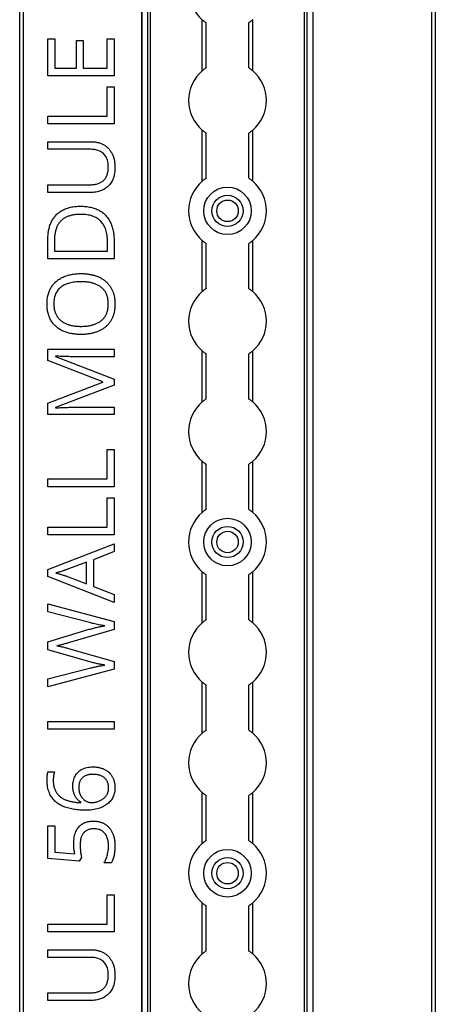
# Model space of a CAD drawing. Header units: millimetres. Extents: x -138 to 5612, y -1401 to 2631.
# Tile 38 of 120: x 1522 to 1628, y 744 to 996. Entities that reach past the tile are written whole.
import ezdxf

# ---------------------------------------------------------------- set-up
doc = ezdxf.new("R2010")
doc.units = ezdxf.units.MM

msp = doc.modelspace()

# ---------------------------------------------------------------- linework, layer by layer
at = {"color": 7, "linetype": 'Continuous', "lineweight": 25}
for p, q in [((1521.86, 567.5), (1521.86, 1075.06)), ((1522.76, 1075.06), (1522.76, 567.5)), ((1553.16, 1074.51), (1553.16, 565.11)), ((1553.19, 565.11), (1553.19, 1074.51)), ((1554.72, 565.11), (1554.72, 1074.51)), ((1555.43, 565.11), (1555.43, 1074.51)), ((1594.88, 565.11), (1594.88, 1074.51)), ((1595.59, 565.11), (1595.59, 1074.51)), ((1597.13, 565.11), (1597.13, 1074.51)), ((1597.16, 565.11), (1597.16, 1074.51)), ((1627.56, 567.5), (1627.56, 1075.06)), ((1628.46, 1075.06), (1628.46, 567.5)), ((1568.66, 983.06), (1568.66, 996.16)), ((1569.66, 983.81), (1569.66, 995.41)), ((1580.66, 983.81), (1580.66, 995.41)), ((1581.66, 983.06), (1581.66, 996.16)), ((1529.1, 991.25), (1530.84, 991.25)), ((1529.1, 981.79), (1529.1, 991.25)), ((1530.84, 991.25), (1530.84, 983.76)), ((1536.41, 990.82), (1538.14, 990.82)), ((1536.41, 983.76), (1536.41, 990.82)), ((1538.14, 990.82), (1538.14, 983.76)), ((1544.33, 991.25), (1546.07, 991.25)), ((1544.33, 983.76), (1544.33, 991.25)), ((1546.07, 991.25), (1546.07, 981.79)), ((1530.84, 983.76), (1536.41, 983.76)), ((1538.14, 983.76), (1544.33, 983.76)), ((1546.07, 981.79), (1529.1, 981.79)), ((1544.3, 971.42), (1544.3, 978.96)), ((1544.3, 978.96), (1546.07, 978.96)), ((1546.07, 978.96), (1546.07, 969.45)), ((1529.1, 971.42), (1544.3, 971.42)), ((1529.1, 969.45), (1529.1, 971.42)), ((1546.07, 969.45), (1529.1, 969.45)), ((1568.66, 954.76), (1568.66, 967.86)), ((1569.66, 955.51), (1569.66, 967.11)), ((1580.66, 955.51), (1580.66, 967.11)), ((1581.66, 954.76), (1581.66, 967.86)), ((1529.1, 964.89), (1540.07, 964.89)), ((1529.1, 962.93), (1529.1, 964.89)), ((1540.1, 962.93), (1529.1, 962.93)), ((1529.1, 953.85), (1540.08, 953.85)), ((1529.1, 951.86), (1529.1, 953.85)), ((1540.03, 951.86), (1529.1, 951.86)), ((1529.1, 934.85), (1529.1, 939.97)), ((1530.79, 939.67), (1530.79, 936.83)), ((1544.37, 936.83), (1544.37, 939.23)), ((1546.07, 939.46), (1546.07, 934.85)), ((1568.66, 926.46), (1568.66, 939.56)), ((1581.66, 926.46), (1581.66, 939.56)), ((1530.79, 936.83), (1544.37, 936.83)), ((1569.66, 927.21), (1569.66, 938.81)), ((1580.66, 927.21), (1580.66, 938.81)), ((1546.07, 934.85), (1529.1, 934.85)), ((1529.1, 911.72), (1546.07, 911.72)), ((1529.1, 908.82), (1529.1, 911.72)), ((1546.07, 911.72), (1546.07, 909.77)), ((1568.66, 898.16), (1568.66, 911.26)), ((1581.66, 898.16), (1581.66, 911.26)), ((1543.21, 903.36), (1529.1, 908.82)), ((1531.07, 909.92), (1531.07, 909.83)), ((1531.07, 909.83), (1546.07, 904.05)), ((1546.07, 909.77), (1535.21, 909.77)), ((1569.66, 898.91), (1569.66, 910.51)), ((1580.66, 898.91), (1580.66, 910.51)), ((1546.07, 904.05), (1546.07, 902.44)), ((1529.1, 897.89), (1543.21, 903.27)), ((1546.07, 902.44), (1531.05, 896.73)), ((1543.21, 903.27), (1543.21, 903.36)), ((1529.1, 894.96), (1529.1, 897.89)), ((1531.05, 896.73), (1531.05, 896.64)), ((1535.34, 896.8), (1546.07, 896.8)), ((1546.07, 896.8), (1546.07, 894.96)), ((1546.07, 894.96), (1529.1, 894.96)), ((1544.3, 878.43), (1544.3, 885.97)), ((1544.3, 885.97), (1546.07, 885.97)), ((1546.07, 885.97), (1546.07, 876.45)), ((1568.66, 869.86), (1568.66, 882.96)), ((1569.66, 870.61), (1569.66, 882.21)), ((1580.66, 870.61), (1580.66, 882.21)), ((1581.66, 869.86), (1581.66, 882.96)), ((1529.1, 878.43), (1544.3, 878.43)), ((1529.1, 876.45), (1529.1, 878.43)), ((1546.07, 876.45), (1529.1, 876.45)), ((1544.3, 866.09), (1544.3, 873.63)), ((1544.3, 873.63), (1546.07, 873.63)), ((1546.07, 873.63), (1546.07, 864.11)), ((1529.1, 866.09), (1544.3, 866.09)), ((1529.1, 864.11), (1529.1, 866.09)), ((1546.07, 864.11), (1529.1, 864.11)), ((1529.1, 855.23), (1546.07, 861.83)), ((1546.07, 861.83), (1546.07, 859.79)), ((1546.07, 859.79), (1540.78, 857.69)), ((1539.02, 857.1), (1533.65, 855.11)), ((1539.02, 851.55), (1539.02, 857.1)), ((1540.78, 857.69), (1540.78, 850.88)), ((1529.1, 853.45), (1529.1, 855.23)), ((1546.07, 846.8), (1529.1, 853.45)), ((1533.65, 853.57), (1539.02, 851.55)), ((1568.66, 841.56), (1568.66, 854.66)), ((1569.66, 842.31), (1569.66, 853.91)), ((1580.66, 842.31), (1580.66, 853.91)), ((1581.66, 841.56), (1581.66, 854.66)), ((1540.78, 850.88), (1546.07, 848.8)), ((1546.07, 848.8), (1546.07, 846.8)), ((1529.1, 846.39), (1546.07, 841.85)), ((1529.1, 844.33), (1529.1, 846.39)), ((1539.73, 841.59), (1529.1, 844.33)), ((1546.07, 841.85), (1546.07, 839.86)), ((1529.1, 836.69), (1539.71, 839.88)), ((1546.07, 839.86), (1534.65, 836.49)), ((1529.1, 834.66), (1529.1, 836.69)), ((1539.63, 831.6), (1529.1, 834.66)), ((1534.66, 834.89), (1546.07, 831.61)), ((1546.07, 831.61), (1546.07, 829.63)), ((1529.1, 827.17), (1539.74, 829.91)), ((1546.07, 829.63), (1529.1, 825.12)), ((1529.1, 825.12), (1529.1, 827.17)), ((1568.66, 813.26), (1568.66, 826.36)), ((1569.66, 814.01), (1569.66, 825.61)), ((1580.66, 814.01), (1580.66, 825.61)), ((1581.66, 813.26), (1581.66, 826.36)), ((1529.1, 814.31), (1529.1, 816.29)), ((1529.1, 816.29), (1546.07, 816.29)), ((1546.07, 816.29), (1546.07, 814.31)), ((1546.07, 814.31), (1529.1, 814.31)), ((1529.1, 803.33), (1530.76, 803.33)), ((1568.66, 784.96), (1568.66, 798.06)), ((1581.66, 784.96), (1581.66, 798.06)), ((1537.57, 795.43), (1537.57, 795.56)), ((1569.66, 785.71), (1569.66, 797.31)), ((1580.66, 785.71), (1580.66, 797.31)), ((1529.1, 789.54), (1530.87, 789.54)), ((1529.1, 781.09), (1529.1, 789.54)), ((1530.87, 789.54), (1530.87, 782.74)), ((1530.87, 782.74), (1536, 782.31)), ((1537.08, 780.44), (1529.1, 781.09)), ((1537.72, 781.42), (1537.08, 780.44)), ((1545.36, 780.03), (1543.52, 780.03)), ((1544.3, 764.28), (1544.3, 771.82)), ((1544.3, 771.82), (1546.07, 771.82)), ((1546.07, 771.82), (1546.07, 762.31)), ((1568.66, 756.66), (1568.66, 769.76)), ((1569.66, 757.41), (1569.66, 769.01)), ((1580.66, 757.41), (1580.66, 769.01)), ((1581.66, 756.66), (1581.66, 769.76)), ((1529.1, 764.28), (1544.3, 764.28)), ((1529.1, 762.31), (1529.1, 764.28)), ((1546.07, 762.31), (1529.1, 762.31)), ((1529.1, 757.75), (1540.07, 757.75)), ((1529.1, 755.78), (1529.1, 757.75)), ((1540.1, 755.78), (1529.1, 755.78)), ((1529.1, 746.71), (1540.08, 746.71)), ((1529.1, 744.72), (1529.1, 746.71)), ((1540.03, 744.72), (1529.1, 744.72))]:
    msp.add_line(p, q, dxfattribs=at)
for centre, radius in [((1575.16, 947.16), 6.1), ((1575.16, 947.16), 4), ((1575.16, 947.16), 2.75), ((1575.16, 862.26), 6.1), ((1575.16, 862.26), 4), ((1575.16, 862.26), 2.75), ((1575.16, 777.36), 6.1), ((1575.16, 777.36), 4), ((1575.16, 777.36), 2.75)]:
    msp.add_circle(centre, radius, dxfattribs=at)
for centre, start, end in [((1575.16, 1003.76), 130.5416, 229.4584), ((1575.16, 975.46), 130.5416, 229.4584), ((1575.16, 975.46), 310.5416, 49.4584), ((1575.16, 947.16), 130.5416, 229.4584), ((1575.16, 947.16), 310.5416, 49.4584), ((1575.16, 918.86), 130.5416, 229.4584), ((1575.16, 918.86), 310.5416, 49.4584), ((1575.16, 890.56), 130.5416, 229.4584), ((1575.16, 890.56), 310.5416, 49.4584), ((1575.16, 862.26), 130.5416, 229.4584), ((1575.16, 862.26), 310.5416, 49.4584), ((1575.16, 833.96), 130.5416, 229.4584), ((1575.16, 833.96), 310.5416, 49.4584), ((1575.16, 805.66), 130.5416, 229.4584), ((1575.16, 805.66), 310.5416, 49.4584), ((1575.16, 777.36), 130.5416, 229.4584), ((1575.16, 777.36), 310.5416, 49.4584), ((1575.16, 749.06), 130.5416, 229.4584), ((1575.16, 749.06), 310.5416, 49.4584)]:
    msp.add_arc(centre, 10, start, end, dxfattribs=at)
for points, knots in [([(1568.66, 996.16), (1568.77, 996.06), (1568.88, 995.97), (1569.11, 995.8), (1569.22, 995.71), (1569.41, 995.57), (1569.5, 995.51), (1569.62, 995.43), (1569.66, 995.41), (1569.66, 995.41)], [0, 0, 0, 0, 0.25, 0.25, 0.5, 0.5, 0.75, 0.75, 1, 1, 1, 1]), ([(1581.66, 996.16), (1581.54, 996.06), (1581.43, 995.97), (1581.2, 995.8), (1581.1, 995.71), (1580.9, 995.57), (1580.81, 995.51), (1580.69, 995.43), (1580.66, 995.41), (1580.66, 995.41)], [0, 0, 0, 0, 0.25, 0.25, 0.5, 0.5, 0.75, 0.75, 1, 1, 1, 1]), ([(1569.66, 983.81), (1569.66, 983.81), (1569.65, 983.81), (1569.62, 983.78), (1569.59, 983.77), (1569.5, 983.71), (1569.42, 983.65), (1569.22, 983.51), (1569.11, 983.43), (1568.88, 983.25), (1568.77, 983.16), (1568.66, 983.06)], [0, 0, 0, 0, 0.125, 0.125, 0.25, 0.25, 0.5, 0.5, 0.75, 0.75, 1, 1, 1, 1]), ([(1580.66, 983.81), (1580.66, 983.81), (1580.66, 983.81), (1580.7, 983.78), (1580.72, 983.77), (1580.81, 983.71), (1580.9, 983.65), (1581.09, 983.51), (1581.2, 983.43), (1581.43, 983.25), (1581.54, 983.16), (1581.66, 983.06)], [0, 0, 0, 0, 0.125, 0.125, 0.25, 0.25, 0.5, 0.5, 0.75, 0.75, 1, 1, 1, 1]), ([(1568.66, 967.86), (1568.77, 967.76), (1568.88, 967.67), (1569.11, 967.5), (1569.22, 967.41), (1569.41, 967.27), (1569.5, 967.21), (1569.62, 967.13), (1569.66, 967.11), (1569.66, 967.11)], [0, 0, 0, 0, 0.25, 0.25, 0.5, 0.5, 0.75, 0.75, 1, 1, 1, 1]), ([(1581.66, 967.86), (1581.54, 967.76), (1581.43, 967.67), (1581.2, 967.5), (1581.1, 967.41), (1580.9, 967.27), (1580.81, 967.21), (1580.69, 967.13), (1580.66, 967.11), (1580.66, 967.11)], [0, 0, 0, 0, 0.25, 0.25, 0.5, 0.5, 0.75, 0.75, 1, 1, 1, 1]), ([(1540.07, 964.89), (1540.22, 964.89), (1540.52, 964.89), (1540.95, 964.85), (1541.36, 964.79), (1541.77, 964.71), (1542.17, 964.62), (1542.55, 964.49), (1542.92, 964.34), (1543.27, 964.17), (1543.62, 963.98), (1543.94, 963.76), (1544.25, 963.52), (1544.53, 963.26), (1544.8, 962.97), (1545.05, 962.66), (1545.28, 962.33), (1545.49, 961.97), (1545.68, 961.59), (1545.84, 961.19), (1545.98, 960.77), (1546.1, 960.32), (1546.18, 959.85), (1546.24, 959.35), (1546.28, 958.83), (1546.29, 958.48), (1546.29, 958.3)], [0, 0, 0, 0, 0.043263, 0.085307, 0.126275, 0.166582, 0.206347, 0.245258, 0.283922, 0.322468, 0.360603, 0.398543, 0.4363, 0.47426, 0.512219, 0.550601, 0.590128, 0.630263, 0.671498, 0.713461, 0.756932, 0.801901, 0.848593, 0.896916, 0.947344, 1, 1, 1, 1]), ([(1544.58, 958.42), (1544.58, 958.67), (1544.57, 959.14), (1544.46, 959.82), (1544.29, 960.43), (1544.03, 960.97), (1543.72, 961.44), (1543.35, 961.84), (1542.92, 962.19), (1542.44, 962.46), (1541.91, 962.67), (1541.34, 962.82), (1540.73, 962.91), (1540.31, 962.92), (1540.1, 962.93)], [0, 0, 0, 0, 0.1027778, 0.196628, 0.2832682, 0.3640716, 0.4411912, 0.5162322, 0.5909835, 0.6669773, 0.7452672, 0.8259754, 0.9105386, 1, 1, 1, 1]), ([(1546.29, 958.3), (1546.28, 958.05), (1546.27, 957.55), (1546.2, 956.83), (1546.06, 956.16), (1545.88, 955.53), (1545.64, 954.95), (1545.34, 954.42), (1544.99, 953.94), (1544.59, 953.5), (1544.15, 953.12), (1543.67, 952.78), (1543.15, 952.5), (1542.59, 952.26), (1542, 952.08), (1541.37, 951.96), (1540.71, 951.87), (1540.26, 951.87), (1540.03, 951.86)], [0, 0, 0, 0, 0.074981, 0.145616, 0.212407, 0.276161, 0.337151, 0.396523, 0.454792, 0.512599, 0.570262, 0.627474, 0.685175, 0.743724, 0.804151, 0.866508, 0.931777, 1, 1, 1, 1]), ([(1540.08, 953.85), (1540.26, 953.86), (1540.6, 953.86), (1541.09, 953.92), (1541.56, 954.01), (1541.99, 954.13), (1542.39, 954.29), (1542.77, 954.49), (1543.11, 954.72), (1543.42, 954.99), (1543.7, 955.29), (1543.93, 955.64), (1544.13, 956.01), (1544.3, 956.43), (1544.43, 956.88), (1544.52, 957.36), (1544.57, 957.88), (1544.58, 958.23), (1544.58, 958.42)], [0, 0, 0, 0, 0.071471, 0.139559, 0.203707, 0.264838, 0.324092, 0.381066, 0.437244, 0.492859, 0.548749, 0.605459, 0.663069, 0.723807, 0.786875, 0.85388, 0.924772, 1, 1, 1, 1]), ([(1569.66, 955.51), (1569.66, 955.51), (1569.65, 955.51), (1569.62, 955.48), (1569.59, 955.47), (1569.5, 955.41), (1569.42, 955.35), (1569.22, 955.21), (1569.11, 955.13), (1568.88, 954.95), (1568.77, 954.86), (1568.66, 954.76)], [0, 0, 0, 0, 0.125, 0.125, 0.25, 0.25, 0.5, 0.5, 0.75, 0.75, 1, 1, 1, 1]), ([(1580.66, 955.51), (1580.66, 955.51), (1580.66, 955.51), (1580.7, 955.48), (1580.72, 955.47), (1580.81, 955.41), (1580.9, 955.35), (1581.09, 955.21), (1581.2, 955.13), (1581.43, 954.95), (1581.54, 954.86), (1581.66, 954.76)], [0, 0, 0, 0, 0.125, 0.125, 0.25, 0.25, 0.5, 0.5, 0.75, 0.75, 1, 1, 1, 1]), ([(1529.1, 939.97), (1529.1, 940.19), (1529.11, 940.6), (1529.15, 941.22), (1529.23, 941.81), (1529.33, 942.38), (1529.46, 942.93), (1529.62, 943.45), (1529.82, 943.96), (1530.04, 944.44), (1530.29, 944.89), (1530.57, 945.32), (1530.88, 945.72), (1531.21, 946.1), (1531.58, 946.45), (1531.97, 946.77), (1532.4, 947.06), (1532.84, 947.33), (1533.32, 947.57), (1533.83, 947.78), (1534.36, 947.95), (1534.92, 948.09), (1535.51, 948.21), (1536.12, 948.29), (1536.76, 948.33), (1537.2, 948.34), (1537.42, 948.34)], [0, 0, 0, 0, 0.047452, 0.093219, 0.137685, 0.180943, 0.222615, 0.263414, 0.303514, 0.342755, 0.381436, 0.419417, 0.457114, 0.494702, 0.532062, 0.56979, 0.60813, 0.647007, 0.686572, 0.727287, 0.768888, 0.811989, 0.856396, 0.902422, 0.950235, 1, 1, 1, 1]), ([(1537.42, 948.34), (1537.66, 948.34), (1538.12, 948.33), (1538.79, 948.28), (1539.43, 948.2), (1540.05, 948.09), (1540.63, 947.94), (1541.19, 947.76), (1541.71, 947.55), (1542.21, 947.3), (1542.68, 947.02), (1543.11, 946.72), (1543.52, 946.38), (1543.9, 946.02), (1544.24, 945.63), (1544.56, 945.2), (1544.85, 944.75), (1545.11, 944.27), (1545.33, 943.76), (1545.53, 943.22), (1545.7, 942.66), (1545.84, 942.07), (1545.94, 941.46), (1546.01, 940.82), (1546.06, 940.15), (1546.07, 939.69), (1546.07, 939.46)], [0, 0, 0, 0, 0.049673, 0.097263, 0.142916, 0.187223, 0.229672, 0.270857, 0.310817, 0.349899, 0.388098, 0.425849, 0.463032, 0.499874, 0.536788, 0.574178, 0.611928, 0.65059, 0.690036, 0.730237, 0.77167, 0.814182, 0.858122, 0.903715, 0.951062, 1, 1, 1, 1]), ([(1537.49, 946.26), (1537.31, 946.26), (1536.94, 946.26), (1536.41, 946.22), (1535.9, 946.16), (1535.41, 946.08), (1534.95, 945.97), (1534.52, 945.84), (1534.11, 945.69), (1533.72, 945.51), (1533.36, 945.3), (1533.02, 945.08), (1532.71, 944.83), (1532.42, 944.57), (1532.16, 944.27), (1531.91, 943.96), (1531.69, 943.63), (1531.5, 943.27), (1531.34, 942.89), (1531.18, 942.49), (1531.06, 942.07), (1530.96, 941.63), (1530.88, 941.17), (1530.82, 940.69), (1530.79, 940.19), (1530.79, 939.85), (1530.79, 939.67)], [0, 0, 0, 0, 0.051754, 0.101389, 0.148973, 0.194659, 0.23828, 0.280317, 0.320954, 0.360397, 0.398433, 0.435995, 0.47281, 0.509208, 0.545843, 0.582262, 0.619207, 0.656936, 0.6954, 0.734617, 0.775247, 0.816857, 0.860285, 0.905014, 0.951759, 1, 1, 1, 1]), ([(1544.37, 939.23), (1544.37, 939.51), (1544.36, 940.06), (1544.28, 940.86), (1544.14, 941.6), (1543.96, 942.3), (1543.71, 942.93), (1543.42, 943.51), (1543.06, 944.04), (1542.65, 944.51), (1542.19, 944.93), (1541.68, 945.29), (1541.1, 945.59), (1540.48, 945.83), (1539.81, 946.03), (1539.08, 946.16), (1538.31, 946.25), (1537.77, 946.26), (1537.49, 946.26)], [0, 0, 0, 0, 0.0754383, 0.1463016, 0.2130583, 0.2762961, 0.3362154, 0.3938276, 0.4494525, 0.5044159, 0.559098, 0.6145652, 0.6712356, 0.7301315, 0.7920628, 0.8573195, 0.9263923, 1, 1, 1, 1]), ([(1568.66, 939.56), (1568.77, 939.46), (1568.88, 939.37), (1569.11, 939.2), (1569.22, 939.11), (1569.41, 938.97), (1569.5, 938.91), (1569.62, 938.83), (1569.66, 938.81), (1569.66, 938.81)], [0, 0, 0, 0, 0.25, 0.25, 0.5, 0.5, 0.75, 0.75, 1, 1, 1, 1]), ([(1581.66, 939.56), (1581.54, 939.46), (1581.43, 939.37), (1581.2, 939.2), (1581.1, 939.11), (1580.9, 938.97), (1580.81, 938.91), (1580.69, 938.83), (1580.66, 938.81), (1580.66, 938.81)], [0, 0, 0, 0, 0.25, 0.25, 0.5, 0.5, 0.75, 0.75, 1, 1, 1, 1]), ([(1528.88, 923.32), (1528.88, 923.53), (1528.89, 923.93), (1528.94, 924.53), (1529.02, 925.1), (1529.14, 925.64), (1529.29, 926.16), (1529.48, 926.66), (1529.7, 927.13), (1529.95, 927.57), (1530.23, 927.99), (1530.54, 928.38), (1530.88, 928.75), (1531.25, 929.09), (1531.64, 929.41), (1532.06, 929.69), (1532.51, 929.96), (1532.98, 930.19), (1533.48, 930.4), (1534, 930.58), (1534.54, 930.74), (1535.11, 930.86), (1535.7, 930.96), (1536.3, 931.03), (1536.93, 931.07), (1537.36, 931.07), (1537.58, 931.08)], [0, 0, 0, 0, 0.046917, 0.091903, 0.135346, 0.177456, 0.218435, 0.258262, 0.297315, 0.335934, 0.374019, 0.411863, 0.449668, 0.487281, 0.525287, 0.56388, 0.602891, 0.642975, 0.683963, 0.725573, 0.768127, 0.811875, 0.856809, 0.902961, 0.950745, 1, 1, 1, 1]), ([(1537.58, 928.99), (1537.31, 928.99), (1536.8, 928.98), (1536.04, 928.92), (1535.34, 928.81), (1534.67, 928.66), (1534.05, 928.47), (1533.48, 928.23), (1532.95, 927.95), (1532.46, 927.63), (1532.03, 927.26), (1531.65, 926.84), (1531.33, 926.37), (1531.07, 925.85), (1530.87, 925.29), (1530.72, 924.68), (1530.64, 924.01), (1530.63, 923.56), (1530.62, 923.32)], [0, 0, 0, 0, 0.0777, 0.151281, 0.220996, 0.28723, 0.350295, 0.410743, 0.469251, 0.525953, 0.581281, 0.636041, 0.690696, 0.746786, 0.805075, 0.866244, 0.931016, 1, 1, 1, 1]), ([(1537.58, 931.08), (1537.9, 931.07), (1538.52, 931.06), (1539.44, 930.96), (1540.31, 930.81), (1541.13, 930.59), (1541.91, 930.31), (1542.63, 929.97), (1543.29, 929.57), (1543.9, 929.11), (1544.44, 928.58), (1544.92, 928), (1545.33, 927.36), (1545.68, 926.66), (1545.96, 925.9), (1546.15, 925.08), (1546.27, 924.2), (1546.28, 923.6), (1546.29, 923.29)], [0, 0, 0, 0, 0.0723239, 0.1413278, 0.207936, 0.2722708, 0.3344514, 0.3943496, 0.452678, 0.5099897, 0.5666303, 0.6233276, 0.680743, 0.7393513, 0.7999765, 0.8633589, 0.9297359, 1, 1, 1, 1]), ([(1544.58, 923.29), (1544.58, 923.45), (1544.57, 923.76), (1544.53, 924.22), (1544.47, 924.66), (1544.38, 925.08), (1544.25, 925.48), (1544.11, 925.85), (1543.93, 926.2), (1543.73, 926.53), (1543.51, 926.83), (1543.26, 927.12), (1542.99, 927.38), (1542.69, 927.62), (1542.38, 927.85), (1542.04, 928.05), (1541.68, 928.23), (1541.3, 928.39), (1540.89, 928.53), (1540.47, 928.66), (1540.03, 928.76), (1539.58, 928.85), (1539.1, 928.91), (1538.61, 928.96), (1538.1, 928.99), (1537.75, 928.99), (1537.58, 928.99)], [0, 0, 0, 0, 0.04684, 0.091834, 0.13478, 0.176242, 0.216125, 0.255001, 0.292842, 0.330066, 0.366924, 0.403419, 0.440075, 0.476901, 0.514574, 0.55283, 0.591717, 0.63203, 0.673492, 0.715712, 0.75968, 0.80461, 0.851198, 0.898918, 0.948821, 1, 1, 1, 1]), ([(1569.66, 927.21), (1569.66, 927.21), (1569.65, 927.21), (1569.62, 927.18), (1569.59, 927.17), (1569.5, 927.11), (1569.42, 927.05), (1569.22, 926.91), (1569.11, 926.83), (1568.88, 926.65), (1568.77, 926.56), (1568.66, 926.46)], [0, 0, 0, 0, 0.125, 0.125, 0.25, 0.25, 0.5, 0.5, 0.75, 0.75, 1, 1, 1, 1]), ([(1580.66, 927.21), (1580.66, 927.21), (1580.66, 927.21), (1580.7, 927.18), (1580.72, 927.17), (1580.81, 927.11), (1580.9, 927.05), (1581.09, 926.91), (1581.2, 926.83), (1581.43, 926.65), (1581.54, 926.56), (1581.66, 926.46)], [0, 0, 0, 0, 0.125, 0.125, 0.25, 0.25, 0.5, 0.5, 0.75, 0.75, 1, 1, 1, 1]), ([(1537.56, 915.47), (1537.35, 915.47), (1536.93, 915.48), (1536.31, 915.52), (1535.71, 915.58), (1535.13, 915.68), (1534.57, 915.8), (1534.03, 915.94), (1533.51, 916.12), (1533.01, 916.32), (1532.54, 916.55), (1532.08, 916.8), (1531.66, 917.09), (1531.27, 917.41), (1530.9, 917.74), (1530.56, 918.11), (1530.25, 918.51), (1529.96, 918.93), (1529.71, 919.39), (1529.49, 919.87), (1529.29, 920.37), (1529.15, 920.91), (1529.02, 921.47), (1528.94, 922.07), (1528.89, 922.69), (1528.88, 923.11), (1528.88, 923.32)], [0, 0, 0, 0, 0.047877, 0.094552, 0.139839, 0.183864, 0.226746, 0.268614, 0.309851, 0.350257, 0.389948, 0.428651, 0.466829, 0.50457, 0.542111, 0.579652, 0.617595, 0.655987, 0.694915, 0.734508, 0.775117, 0.817054, 0.860189, 0.904866, 0.9516, 1, 1, 1, 1]), ([(1530.62, 923.32), (1530.63, 923.16), (1530.63, 922.85), (1530.67, 922.38), (1530.73, 921.94), (1530.83, 921.53), (1530.95, 921.13), (1531.09, 920.75), (1531.26, 920.4), (1531.46, 920.07), (1531.68, 919.76), (1531.93, 919.47), (1532.2, 919.2), (1532.49, 918.95), (1532.8, 918.72), (1533.13, 918.51), (1533.49, 918.33), (1533.87, 918.16), (1534.27, 918.02), (1534.68, 917.89), (1535.12, 917.78), (1535.58, 917.7), (1536.05, 917.63), (1536.54, 917.58), (1537.05, 917.55), (1537.4, 917.55), (1537.58, 917.55)], [0, 0, 0, 0, 0.046797, 0.09172, 0.134626, 0.176375, 0.21654, 0.255258, 0.293513, 0.330817, 0.367717, 0.404466, 0.441323, 0.478072, 0.515561, 0.553386, 0.592244, 0.632344, 0.673565, 0.715842, 0.759522, 0.80441, 0.850671, 0.898679, 0.948535, 1, 1, 1, 1]), ([(1546.29, 923.29), (1546.28, 922.97), (1546.27, 922.35), (1546.15, 921.45), (1545.96, 920.62), (1545.68, 919.85), (1545.33, 919.14), (1544.92, 918.49), (1544.44, 917.91), (1543.89, 917.39), (1543.28, 916.93), (1542.61, 916.54), (1541.89, 916.21), (1541.11, 915.94), (1540.28, 915.73), (1539.41, 915.58), (1538.5, 915.49), (1537.88, 915.47), (1537.56, 915.47)], [0, 0, 0, 0, 0.071666, 0.139197, 0.203219, 0.264466, 0.323199, 0.38064, 0.437009, 0.493331, 0.550205, 0.608153, 0.667719, 0.729367, 0.793384, 0.859516, 0.928353, 1, 1, 1, 1]), ([(1537.58, 917.55), (1537.75, 917.55), (1538.1, 917.55), (1538.61, 917.58), (1539.1, 917.63), (1539.58, 917.7), (1540.03, 917.78), (1540.47, 917.89), (1540.89, 918.02), (1541.3, 918.16), (1541.68, 918.32), (1542.04, 918.51), (1542.38, 918.71), (1542.69, 918.94), (1542.99, 919.19), (1543.26, 919.45), (1543.5, 919.74), (1543.73, 920.05), (1543.93, 920.38), (1544.11, 920.73), (1544.25, 921.11), (1544.38, 921.5), (1544.47, 921.92), (1544.53, 922.36), (1544.57, 922.82), (1544.58, 923.13), (1544.58, 923.29)], [0, 0, 0, 0, 0.051101, 0.100928, 0.148576, 0.195139, 0.240002, 0.28398, 0.326136, 0.367647, 0.40803, 0.447008, 0.485379, 0.523189, 0.560172, 0.596772, 0.633716, 0.670518, 0.707971, 0.746052, 0.78487, 0.824692, 0.866091, 0.908972, 0.953565, 1, 1, 1, 1]), ([(1568.66, 911.26), (1568.77, 911.16), (1568.88, 911.07), (1569.11, 910.9), (1569.22, 910.81), (1569.41, 910.67), (1569.5, 910.61), (1569.62, 910.53), (1569.66, 910.51), (1569.66, 910.51)], [0, 0, 0, 0, 0.25, 0.25, 0.5, 0.5, 0.75, 0.75, 1, 1, 1, 1]), ([(1581.66, 911.26), (1581.54, 911.16), (1581.43, 911.07), (1581.2, 910.9), (1581.1, 910.81), (1580.9, 910.67), (1580.81, 910.61), (1580.69, 910.53), (1580.66, 910.51), (1580.66, 910.51)], [0, 0, 0, 0, 0.25, 0.25, 0.5, 0.5, 0.75, 0.75, 1, 1, 1, 1]), ([(1535.21, 909.77), (1534.95, 909.77), (1534.45, 909.78), (1533.7, 909.79), (1532.96, 909.82), (1532.27, 909.85), (1531.65, 909.89), (1531.26, 909.91), (1531.07, 909.92)], [0, 0, 0, 0, 0.18235, 0.366387, 0.545523, 0.71471, 0.868184, 1, 1, 1, 1]), ([(1569.66, 898.91), (1569.66, 898.91), (1569.65, 898.91), (1569.62, 898.88), (1569.59, 898.87), (1569.5, 898.81), (1569.42, 898.75), (1569.22, 898.61), (1569.11, 898.53), (1568.88, 898.35), (1568.77, 898.26), (1568.66, 898.16)], [0, 0, 0, 0, 0.125, 0.125, 0.25, 0.25, 0.5, 0.5, 0.75, 0.75, 1, 1, 1, 1]), ([(1580.66, 898.91), (1580.66, 898.91), (1580.66, 898.91), (1580.7, 898.88), (1580.72, 898.87), (1580.81, 898.81), (1580.9, 898.75), (1581.09, 898.61), (1581.2, 898.53), (1581.43, 898.35), (1581.54, 898.26), (1581.66, 898.16)], [0, 0, 0, 0, 0.125, 0.125, 0.25, 0.25, 0.5, 0.5, 0.75, 0.75, 1, 1, 1, 1]), ([(1531.05, 896.64), (1531.23, 896.65), (1531.61, 896.69), (1532.24, 896.72), (1532.95, 896.75), (1533.72, 896.78), (1534.52, 896.79), (1535.07, 896.8), (1535.34, 896.8)], [0, 0, 0, 0, 0.123014, 0.270684, 0.437474, 0.617814, 0.807723, 1, 1, 1, 1]), ([(1568.66, 882.96), (1568.77, 882.86), (1568.88, 882.77), (1569.11, 882.6), (1569.22, 882.51), (1569.41, 882.37), (1569.5, 882.31), (1569.62, 882.23), (1569.66, 882.21), (1569.66, 882.21)], [0, 0, 0, 0, 0.25, 0.25, 0.5, 0.5, 0.75, 0.75, 1, 1, 1, 1]), ([(1581.66, 882.96), (1581.54, 882.86), (1581.43, 882.77), (1581.2, 882.6), (1581.1, 882.51), (1580.9, 882.37), (1580.81, 882.31), (1580.69, 882.23), (1580.66, 882.21), (1580.66, 882.21)], [0, 0, 0, 0, 0.25, 0.25, 0.5, 0.5, 0.75, 0.75, 1, 1, 1, 1]), ([(1569.66, 870.61), (1569.66, 870.61), (1569.65, 870.61), (1569.62, 870.58), (1569.59, 870.57), (1569.5, 870.51), (1569.42, 870.45), (1569.22, 870.31), (1569.11, 870.23), (1568.88, 870.05), (1568.77, 869.96), (1568.66, 869.86)], [0, 0, 0, 0, 0.125, 0.125, 0.25, 0.25, 0.5, 0.5, 0.75, 0.75, 1, 1, 1, 1]), ([(1580.66, 870.61), (1580.66, 870.61), (1580.66, 870.61), (1580.7, 870.58), (1580.72, 870.57), (1580.81, 870.51), (1580.9, 870.45), (1581.09, 870.31), (1581.2, 870.23), (1581.43, 870.05), (1581.54, 869.96), (1581.66, 869.86)], [0, 0, 0, 0, 0.125, 0.125, 0.25, 0.25, 0.5, 0.5, 0.75, 0.75, 1, 1, 1, 1]), ([(1533.65, 855.11), (1533.61, 855.1), (1533.52, 855.07), (1533.37, 855.02), (1533.18, 854.95), (1532.88, 854.86), (1532.47, 854.72), (1532.06, 854.59), (1531.74, 854.49), (1531.52, 854.42), (1531.32, 854.36), (1531.2, 854.32), (1531.15, 854.3)], [0, 0, 0, 0, 0.0483453, 0.1099234, 0.1859552, 0.2752086, 0.4689997, 0.6706527, 0.7677749, 0.8545452, 0.9326484, 1, 1, 1, 1]), ([(1531.15, 854.3), (1531.31, 854.26), (1531.62, 854.18), (1532.09, 854.05), (1532.54, 853.92), (1532.95, 853.79), (1533.32, 853.68), (1533.55, 853.6), (1533.65, 853.57)], [0, 0, 0, 0, 0.188916, 0.376296, 0.557333, 0.724487, 0.873715, 1, 1, 1, 1]), ([(1568.66, 854.66), (1568.77, 854.56), (1568.88, 854.47), (1569.11, 854.3), (1569.22, 854.21), (1569.41, 854.07), (1569.5, 854.01), (1569.62, 853.93), (1569.66, 853.91), (1569.66, 853.91)], [0, 0, 0, 0, 0.25, 0.25, 0.5, 0.5, 0.75, 0.75, 1, 1, 1, 1]), ([(1581.66, 854.66), (1581.54, 854.56), (1581.43, 854.47), (1581.2, 854.3), (1581.1, 854.21), (1580.9, 854.07), (1580.81, 854.01), (1580.69, 853.93), (1580.66, 853.91), (1580.66, 853.91)], [0, 0, 0, 0, 0.25, 0.25, 0.5, 0.5, 0.75, 0.75, 1, 1, 1, 1]), ([(1539.71, 839.88), (1539.89, 839.93), (1540.25, 840.03), (1540.78, 840.18), (1541.31, 840.31), (1541.82, 840.43), (1542.31, 840.53), (1542.78, 840.62), (1543.23, 840.71), (1543.52, 840.76), (1543.66, 840.78)], [0, 0, 0, 0, 0.138815, 0.276129, 0.41033, 0.540228, 0.665248, 0.783098, 0.894781, 1, 1, 1, 1]), ([(1543.66, 840.78), (1543.46, 840.81), (1543.06, 840.87), (1542.45, 840.98), (1541.81, 841.11), (1541.14, 841.25), (1540.44, 841.42), (1539.97, 841.53), (1539.73, 841.59)], [0, 0, 0, 0, 0.146925, 0.302177, 0.465132, 0.636532, 0.814938, 1, 1, 1, 1]), ([(1569.66, 842.31), (1569.66, 842.31), (1569.65, 842.31), (1569.62, 842.28), (1569.59, 842.27), (1569.5, 842.21), (1569.42, 842.15), (1569.22, 842.01), (1569.11, 841.93), (1568.88, 841.75), (1568.77, 841.66), (1568.66, 841.56)], [0, 0, 0, 0, 0.125, 0.125, 0.25, 0.25, 0.5, 0.5, 0.75, 0.75, 1, 1, 1, 1]), ([(1580.66, 842.31), (1580.66, 842.31), (1580.66, 842.31), (1580.7, 842.28), (1580.72, 842.27), (1580.81, 842.21), (1580.9, 842.15), (1581.09, 842.01), (1581.2, 841.93), (1581.43, 841.75), (1581.54, 841.66), (1581.66, 841.56)], [0, 0, 0, 0, 0.125, 0.125, 0.25, 0.25, 0.5, 0.5, 0.75, 0.75, 1, 1, 1, 1]), ([(1534.65, 836.49), (1534.49, 836.44), (1534.16, 836.35), (1533.67, 836.21), (1533.19, 836.08), (1532.74, 835.96), (1532.33, 835.86), (1531.96, 835.77), (1531.67, 835.71), (1531.49, 835.67), (1531.42, 835.66)], [0, 0, 0, 0, 0.152929, 0.306279, 0.456093, 0.598123, 0.728121, 0.8416, 0.933351, 1, 1, 1, 1]), ([(1531.42, 835.66), (1531.49, 835.65), (1531.67, 835.62), (1531.96, 835.56), (1532.31, 835.5), (1532.72, 835.4), (1533.18, 835.3), (1533.66, 835.17), (1534.16, 835.04), (1534.49, 834.94), (1534.66, 834.89)], [0, 0, 0, 0, 0.065837, 0.155317, 0.267108, 0.394133, 0.534406, 0.685214, 0.841551, 1, 1, 1, 1]), ([(1543.66, 830.72), (1543.5, 830.74), (1543.19, 830.79), (1542.7, 830.87), (1542.21, 830.97), (1541.7, 831.07), (1541.19, 831.19), (1540.67, 831.32), (1540.15, 831.45), (1539.8, 831.55), (1539.63, 831.6)], [0, 0, 0, 0, 0.113008, 0.232308, 0.354669, 0.480795, 0.608271, 0.737947, 0.868241, 1, 1, 1, 1]), ([(1539.74, 829.91), (1539.92, 829.95), (1540.27, 830.04), (1540.79, 830.16), (1541.3, 830.28), (1541.79, 830.39), (1542.27, 830.49), (1542.75, 830.56), (1543.2, 830.65), (1543.51, 830.69), (1543.66, 830.72)], [0, 0, 0, 0, 0.136857, 0.270586, 0.401407, 0.527461, 0.650457, 0.770277, 0.886555, 1, 1, 1, 1]), ([(1568.66, 826.36), (1568.77, 826.26), (1568.88, 826.17), (1569.11, 826), (1569.22, 825.91), (1569.41, 825.77), (1569.5, 825.71), (1569.62, 825.63), (1569.66, 825.61), (1569.66, 825.61)], [0, 0, 0, 0, 0.25, 0.25, 0.5, 0.5, 0.75, 0.75, 1, 1, 1, 1]), ([(1581.66, 826.36), (1581.54, 826.26), (1581.43, 826.17), (1581.2, 826), (1581.1, 825.91), (1580.9, 825.77), (1580.81, 825.71), (1580.69, 825.63), (1580.66, 825.61), (1580.66, 825.61)], [0, 0, 0, 0, 0.25, 0.25, 0.5, 0.5, 0.75, 0.75, 1, 1, 1, 1]), ([(1569.66, 814.01), (1569.66, 814.01), (1569.65, 814.01), (1569.62, 813.98), (1569.59, 813.97), (1569.5, 813.91), (1569.42, 813.85), (1569.22, 813.71), (1569.11, 813.63), (1568.88, 813.45), (1568.77, 813.36), (1568.66, 813.26)], [0, 0, 0, 0, 0.125, 0.125, 0.25, 0.25, 0.5, 0.5, 0.75, 0.75, 1, 1, 1, 1]), ([(1580.66, 814.01), (1580.66, 814.01), (1580.66, 814.01), (1580.7, 813.98), (1580.72, 813.97), (1580.81, 813.91), (1580.9, 813.85), (1581.09, 813.71), (1581.2, 813.63), (1581.43, 813.45), (1581.54, 813.36), (1581.66, 813.26)], [0, 0, 0, 0, 0.125, 0.125, 0.25, 0.25, 0.5, 0.5, 0.75, 0.75, 1, 1, 1, 1]), ([(1528.88, 801.21), (1528.88, 801.39), (1528.89, 801.76), (1528.92, 802.24), (1528.96, 802.61), (1529, 802.88), (1529.04, 803.12), (1529.08, 803.26), (1529.1, 803.33)], [0, 0, 0, 0, 0.253714, 0.525579, 0.661193, 0.786054, 0.898766, 1, 1, 1, 1]), ([(1530.76, 803.33), (1530.72, 803.18), (1530.62, 802.86), (1530.53, 802.34), (1530.48, 801.8), (1530.48, 801.43), (1530.47, 801.24)], [0, 0, 0, 0, 0.225948, 0.476384, 0.737076, 1, 1, 1, 1]), ([(1535.49, 799.68), (1535.5, 799.93), (1535.51, 800.39), (1535.63, 801.07), (1535.81, 801.7), (1536.08, 802.28), (1536.42, 802.81), (1536.82, 803.28), (1537.3, 803.68), (1537.84, 804.02), (1538.45, 804.28), (1539.12, 804.48), (1539.85, 804.59), (1540.36, 804.6), (1540.62, 804.61)], [0, 0, 0, 0, 0.089525, 0.174546, 0.255342, 0.334394, 0.411524, 0.487941, 0.564453, 0.643258, 0.725042, 0.811004, 0.902358, 1, 1, 1, 1]), ([(1540.62, 802.71), (1540.48, 802.7), (1540.22, 802.7), (1539.83, 802.66), (1539.47, 802.59), (1539.13, 802.5), (1538.81, 802.38), (1538.51, 802.23), (1538.24, 802.06), (1537.98, 801.86), (1537.75, 801.64), (1537.56, 801.38), (1537.38, 801.1), (1537.25, 800.79), (1537.14, 800.46), (1537.07, 800.1), (1537.02, 799.71), (1537.02, 799.44), (1537.01, 799.3)], [0, 0, 0, 0, 0.071961, 0.139945, 0.205092, 0.267635, 0.327414, 0.386017, 0.443516, 0.500821, 0.55728, 0.614211, 0.671909, 0.730575, 0.792641, 0.858027, 0.926821, 1, 1, 1, 1]), ([(1540.62, 804.61), (1540.76, 804.61), (1541.04, 804.61), (1541.46, 804.57), (1541.86, 804.52), (1542.25, 804.46), (1542.62, 804.36), (1542.97, 804.25), (1543.31, 804.12), (1543.74, 803.92), (1544.24, 803.61), (1544.78, 803.19), (1545.23, 802.68), (1545.55, 802.21), (1545.77, 801.8), (1545.91, 801.48), (1546.03, 801.14), (1546.12, 800.79), (1546.2, 800.42), (1546.25, 800.04), (1546.28, 799.65), (1546.29, 799.38), (1546.29, 799.24)], [0, 0, 0, 0, 0.048742, 0.095652, 0.141248, 0.185599, 0.228995, 0.27104, 0.312519, 0.352978, 0.432201, 0.509275, 0.585451, 0.662972, 0.702207, 0.742184, 0.782253, 0.823486, 0.865688, 0.909019, 0.953986, 1, 1, 1, 1]), ([(1544.66, 799.22), (1544.66, 799.35), (1544.65, 799.6), (1544.61, 799.97), (1544.53, 800.32), (1544.42, 800.65), (1544.28, 800.95), (1544.1, 801.24), (1543.9, 801.51), (1543.66, 801.76), (1543.39, 801.99), (1543.09, 802.18), (1542.76, 802.35), (1542.39, 802.48), (1541.99, 802.58), (1541.56, 802.66), (1541.1, 802.7), (1540.78, 802.71), (1540.62, 802.71)], [0, 0, 0, 0, 0.063598, 0.12418, 0.182941, 0.239808, 0.295395, 0.350362, 0.406186, 0.462367, 0.519964, 0.578657, 0.639543, 0.703615, 0.771035, 0.842476, 0.918848, 1, 1, 1, 1]), ([(1538.82, 793.5), (1538.56, 793.51), (1538.06, 793.51), (1537.31, 793.56), (1536.56, 793.62), (1535.83, 793.71), (1535.12, 793.83), (1534.43, 794), (1533.76, 794.19), (1533.12, 794.43), (1532.51, 794.71), (1531.93, 795.04), (1531.4, 795.41), (1530.9, 795.83), (1530.44, 796.3), (1530.05, 796.83), (1529.7, 797.41), (1529.4, 798.04), (1529.17, 798.74), (1529, 799.51), (1528.9, 800.34), (1528.89, 800.91), (1528.88, 801.21)], [0, 0, 0, 0, 0.05304, 0.105431, 0.157463, 0.208984, 0.259638, 0.308993, 0.357513, 0.405118, 0.451828, 0.497723, 0.542859, 0.587993, 0.633305, 0.679233, 0.726066, 0.774804, 0.825949, 0.880034, 0.938043, 1, 1, 1, 1]), ([(1530.47, 801.24), (1530.47, 801.07), (1530.48, 800.72), (1530.53, 800.23), (1530.59, 799.76), (1530.7, 799.32), (1530.83, 798.91), (1531, 798.52), (1531.18, 798.17), (1531.41, 797.84), (1531.65, 797.54), (1531.92, 797.27), (1532.21, 797.01), (1532.52, 796.77), (1532.85, 796.56), (1533.2, 796.37), (1533.57, 796.2), (1534.1, 796), (1534.79, 795.8), (1535.68, 795.62), (1536.61, 795.49), (1537.25, 795.45), (1537.57, 795.43)], [0, 0, 0, 0, 0.0505601, 0.0983233, 0.1437828, 0.1868913, 0.2282597, 0.2680797, 0.3066524, 0.344219, 0.3813149, 0.418225, 0.4549587, 0.4919589, 0.5297109, 0.5677021, 0.6068797, 0.6468201, 0.7298164, 0.8159226, 0.9059495, 1, 1, 1, 1]), ([(1537.57, 795.56), (1537.48, 795.62), (1537.28, 795.75), (1537.01, 795.97), (1536.76, 796.21), (1536.51, 796.48), (1536.29, 796.77), (1536.09, 797.1), (1535.92, 797.45), (1535.76, 797.84), (1535.64, 798.25), (1535.55, 798.7), (1535.5, 799.18), (1535.5, 799.51), (1535.49, 799.68)], [0, 0, 0, 0, 0.0706557, 0.1425545, 0.2155263, 0.290053, 0.3661928, 0.4444154, 0.5261979, 0.6111595, 0.7001039, 0.7944381, 0.8939185, 1, 1, 1, 1]), ([(1537.01, 799.3), (1537.02, 799.12), (1537.03, 798.75), (1537.12, 798.22), (1537.27, 797.73), (1537.48, 797.28), (1537.73, 796.87), (1538.03, 796.52), (1538.34, 796.2), (1538.69, 795.94), (1539.06, 795.73), (1539.43, 795.58), (1539.8, 795.49), (1540.06, 795.47), (1540.18, 795.47)], [0, 0, 0, 0, 0.102293, 0.199539, 0.291908, 0.382457, 0.469734, 0.553016, 0.634101, 0.713305, 0.789628, 0.862469, 0.931467, 1, 1, 1, 1]), ([(1546.29, 799.24), (1546.28, 799.04), (1546.27, 798.64), (1546.19, 798.05), (1546.03, 797.49), (1545.83, 796.95), (1545.56, 796.44), (1545.23, 795.97), (1544.85, 795.52), (1544.4, 795.12), (1543.9, 794.75), (1543.34, 794.43), (1542.73, 794.15), (1542.06, 793.92), (1541.33, 793.73), (1540.54, 793.6), (1539.7, 793.52), (1539.12, 793.51), (1538.82, 793.5)], [0, 0, 0, 0, 0.057522, 0.113292, 0.167776, 0.222024, 0.275884, 0.329994, 0.384984, 0.441268, 0.499303, 0.559649, 0.623122, 0.690258, 0.760948, 0.835704, 0.915249, 1, 1, 1, 1]), ([(1540.18, 795.47), (1540.31, 795.47), (1540.57, 795.47), (1540.95, 795.52), (1541.34, 795.59), (1541.73, 795.69), (1542.11, 795.82), (1542.49, 795.97), (1542.85, 796.16), (1543.19, 796.38), (1543.51, 796.63), (1543.79, 796.91), (1544.05, 797.22), (1544.27, 797.56), (1544.45, 797.93), (1544.57, 798.33), (1544.65, 798.77), (1544.66, 799.07), (1544.66, 799.22)], [0, 0, 0, 0, 0.058658, 0.118204, 0.178288, 0.24041, 0.302702, 0.364696, 0.426827, 0.488799, 0.550912, 0.612159, 0.672949, 0.734476, 0.797303, 0.862108, 0.929137, 1, 1, 1, 1]), ([(1568.66, 798.06), (1568.77, 797.96), (1568.88, 797.87), (1569.11, 797.7), (1569.22, 797.61), (1569.41, 797.47), (1569.5, 797.41), (1569.62, 797.33), (1569.66, 797.31), (1569.66, 797.31)], [0, 0, 0, 0, 0.25, 0.25, 0.5, 0.5, 0.75, 0.75, 1, 1, 1, 1]), ([(1581.66, 798.06), (1581.54, 797.96), (1581.43, 797.87), (1581.2, 797.7), (1581.1, 797.61), (1580.9, 797.47), (1580.81, 797.41), (1580.69, 797.33), (1580.66, 797.31), (1580.66, 797.31)], [0, 0, 0, 0, 0.25, 0.25, 0.5, 0.5, 0.75, 0.75, 1, 1, 1, 1]), ([(1535.71, 785.03), (1535.72, 785.31), (1535.73, 785.86), (1535.84, 786.64), (1536.02, 787.37), (1536.28, 788.04), (1536.6, 788.65), (1537, 789.19), (1537.46, 789.65), (1537.9, 789.98), (1538.28, 790.2), (1538.58, 790.34), (1538.89, 790.46), (1539.22, 790.56), (1539.57, 790.63), (1539.93, 790.69), (1540.3, 790.72), (1540.56, 790.73), (1540.69, 790.73)], [0, 0, 0, 0, 0.097882, 0.190074, 0.277227, 0.360778, 0.441258, 0.51812, 0.594092, 0.670067, 0.708648, 0.74735, 0.786958, 0.826928, 0.868129, 0.910869, 0.954513, 1, 1, 1, 1]), ([(1540.69, 790.73), (1540.83, 790.73), (1541.11, 790.73), (1541.52, 790.68), (1541.92, 790.63), (1542.3, 790.54), (1542.67, 790.44), (1543.02, 790.31), (1543.36, 790.16), (1543.68, 789.97), (1543.99, 789.78), (1544.27, 789.55), (1544.55, 789.32), (1544.8, 789.05), (1545.03, 788.77), (1545.24, 788.47), (1545.44, 788.14), (1545.62, 787.8), (1545.78, 787.44), (1545.91, 787.05), (1546.03, 786.66), (1546.13, 786.24), (1546.2, 785.81), (1546.25, 785.36), (1546.28, 784.89), (1546.29, 784.57), (1546.29, 784.41)], [0, 0, 0, 0, 0.044664, 0.087697, 0.129556, 0.170449, 0.210563, 0.249758, 0.28844, 0.326807, 0.365059, 0.4028, 0.440299, 0.478244, 0.516374, 0.555137, 0.594722, 0.635308, 0.676586, 0.719071, 0.762253, 0.806975, 0.852616, 0.900138, 0.949216, 1, 1, 1, 1]), ([(1540.87, 788.74), (1540.74, 788.74), (1540.47, 788.73), (1540.08, 788.68), (1539.72, 788.61), (1539.38, 788.49), (1539.06, 788.34), (1538.77, 788.16), (1538.5, 787.95), (1538.26, 787.71), (1538.04, 787.42), (1537.86, 787.1), (1537.7, 786.75), (1537.57, 786.35), (1537.47, 785.92), (1537.41, 785.45), (1537.36, 784.95), (1537.35, 784.6), (1537.35, 784.42)], [0, 0, 0, 0, 0.064307, 0.125248, 0.183284, 0.239115, 0.293456, 0.347256, 0.400295, 0.454127, 0.509201, 0.566798, 0.627703, 0.691901, 0.761307, 0.835526, 0.914666, 1, 1, 1, 1]), ([(1544.64, 784.43), (1544.64, 784.64), (1544.63, 785.04), (1544.55, 785.63), (1544.42, 786.18), (1544.24, 786.69), (1544.01, 787.15), (1543.73, 787.56), (1543.38, 787.92), (1542.98, 788.21), (1542.54, 788.46), (1542.03, 788.62), (1541.47, 788.72), (1541.08, 788.74), (1540.87, 788.74)], [0, 0, 0, 0, 0.0958772, 0.1866802, 0.2725741, 0.3551078, 0.4339346, 0.510297, 0.5855357, 0.6611219, 0.7385573, 0.8195715, 0.9061623, 1, 1, 1, 1]), ([(1536, 782.31), (1535.98, 782.39), (1535.95, 782.56), (1535.91, 782.83), (1535.85, 783.13), (1535.81, 783.46), (1535.76, 783.82), (1535.73, 784.2), (1535.72, 784.61), (1535.71, 784.89), (1535.71, 785.03)], [0, 0, 0, 0, 0.088457, 0.187806, 0.299963, 0.421851, 0.55463, 0.694546, 0.842932, 1, 1, 1, 1]), ([(1569.66, 785.71), (1569.66, 785.71), (1569.65, 785.71), (1569.62, 785.68), (1569.59, 785.67), (1569.5, 785.61), (1569.42, 785.55), (1569.22, 785.41), (1569.11, 785.33), (1568.88, 785.15), (1568.77, 785.06), (1568.66, 784.96)], [0, 0, 0, 0, 0.125, 0.125, 0.25, 0.25, 0.5, 0.5, 0.75, 0.75, 1, 1, 1, 1]), ([(1580.66, 785.71), (1580.66, 785.71), (1580.66, 785.71), (1580.7, 785.68), (1580.72, 785.67), (1580.81, 785.61), (1580.9, 785.55), (1581.09, 785.41), (1581.2, 785.33), (1581.43, 785.15), (1581.54, 785.06), (1581.66, 784.96)], [0, 0, 0, 0, 0.125, 0.125, 0.25, 0.25, 0.5, 0.5, 0.75, 0.75, 1, 1, 1, 1]), ([(1537.35, 784.42), (1537.36, 784.17), (1537.37, 783.64), (1537.45, 782.97), (1537.52, 782.44), (1537.59, 782.07), (1537.65, 781.73), (1537.7, 781.52), (1537.72, 781.42)], [0, 0, 0, 0, 0.249474, 0.524167, 0.661011, 0.785846, 0.899486, 1, 1, 1, 1]), ([(1543.52, 780.03), (1543.61, 780.18), (1543.78, 780.48), (1544, 780.97), (1544.19, 781.51), (1544.34, 782.09), (1544.48, 782.68), (1544.57, 783.27), (1544.63, 783.85), (1544.64, 784.24), (1544.64, 784.43)], [0, 0, 0, 0, 0.111067, 0.227551, 0.35158, 0.483109, 0.616815, 0.747364, 0.874724, 1, 1, 1, 1]), ([(1546.29, 784.41), (1546.29, 784.19), (1546.28, 783.76), (1546.24, 783.14), (1546.17, 782.53), (1546.06, 781.95), (1545.93, 781.41), (1545.78, 780.9), (1545.59, 780.44), (1545.43, 780.16), (1545.36, 780.03)], [0, 0, 0, 0, 0.143812, 0.28262, 0.41746, 0.548035, 0.671659, 0.788109, 0.896895, 1, 1, 1, 1]), ([(1568.66, 769.76), (1568.77, 769.66), (1568.88, 769.57), (1569.11, 769.4), (1569.22, 769.31), (1569.41, 769.17), (1569.5, 769.11), (1569.62, 769.03), (1569.66, 769.01), (1569.66, 769.01)], [0, 0, 0, 0, 0.25, 0.25, 0.5, 0.5, 0.75, 0.75, 1, 1, 1, 1]), ([(1581.66, 769.76), (1581.54, 769.66), (1581.43, 769.57), (1581.2, 769.4), (1581.1, 769.31), (1580.9, 769.17), (1580.81, 769.11), (1580.69, 769.03), (1580.66, 769.01), (1580.66, 769.01)], [0, 0, 0, 0, 0.25, 0.25, 0.5, 0.5, 0.75, 0.75, 1, 1, 1, 1]), ([(1540.07, 757.75), (1540.22, 757.75), (1540.52, 757.75), (1540.95, 757.71), (1541.36, 757.65), (1541.77, 757.57), (1542.17, 757.47), (1542.55, 757.34), (1542.92, 757.2), (1543.27, 757.03), (1543.62, 756.84), (1543.94, 756.62), (1544.25, 756.38), (1544.53, 756.11), (1544.8, 755.83), (1545.05, 755.52), (1545.28, 755.19), (1545.49, 754.83), (1545.68, 754.45), (1545.84, 754.05), (1545.98, 753.63), (1546.1, 753.18), (1546.18, 752.7), (1546.24, 752.21), (1546.28, 751.69), (1546.29, 751.34), (1546.29, 751.16)], [0, 0, 0, 0, 0.043263, 0.085307, 0.126275, 0.166582, 0.206347, 0.245258, 0.283922, 0.322468, 0.360603, 0.398543, 0.4363, 0.47426, 0.512219, 0.550601, 0.590128, 0.630263, 0.671498, 0.713461, 0.756932, 0.801901, 0.848593, 0.896916, 0.947344, 1, 1, 1, 1]), ([(1569.66, 757.41), (1569.66, 757.41), (1569.65, 757.41), (1569.62, 757.38), (1569.59, 757.37), (1569.5, 757.31), (1569.42, 757.25), (1569.22, 757.11), (1569.11, 757.03), (1568.88, 756.85), (1568.77, 756.76), (1568.66, 756.66)], [0, 0, 0, 0, 0.125, 0.125, 0.25, 0.25, 0.5, 0.5, 0.75, 0.75, 1, 1, 1, 1]), ([(1580.66, 757.41), (1580.66, 757.41), (1580.66, 757.41), (1580.7, 757.38), (1580.72, 757.37), (1580.81, 757.31), (1580.9, 757.25), (1581.09, 757.11), (1581.2, 757.03), (1581.43, 756.85), (1581.54, 756.76), (1581.66, 756.66)], [0, 0, 0, 0, 0.125, 0.125, 0.25, 0.25, 0.5, 0.5, 0.75, 0.75, 1, 1, 1, 1]), ([(1544.58, 751.28), (1544.58, 751.53), (1544.57, 752), (1544.46, 752.68), (1544.29, 753.29), (1544.03, 753.82), (1543.72, 754.29), (1543.35, 754.7), (1542.92, 755.04), (1542.44, 755.32), (1541.91, 755.52), (1541.34, 755.68), (1540.73, 755.77), (1540.31, 755.78), (1540.1, 755.78)], [0, 0, 0, 0, 0.102778, 0.196628, 0.283268, 0.364072, 0.441191, 0.516232, 0.590984, 0.666977, 0.745267, 0.825975, 0.910539, 1, 1, 1, 1]), ([(1546.29, 751.16), (1546.28, 750.91), (1546.27, 750.41), (1546.2, 749.69), (1546.06, 749.02), (1545.88, 748.39), (1545.64, 747.81), (1545.34, 747.28), (1544.99, 746.79), (1544.59, 746.36), (1544.15, 745.97), (1543.67, 745.64), (1543.15, 745.35), (1542.59, 745.12), (1542, 744.94), (1541.37, 744.82), (1540.71, 744.73), (1540.26, 744.73), (1540.03, 744.72)], [0, 0, 0, 0, 0.074981, 0.145616, 0.212407, 0.276161, 0.337151, 0.396523, 0.454792, 0.512599, 0.570262, 0.627474, 0.685175, 0.743724, 0.804151, 0.866508, 0.931777, 1, 1, 1, 1]), ([(1540.08, 746.71), (1540.26, 746.71), (1540.6, 746.72), (1541.09, 746.78), (1541.56, 746.86), (1541.99, 746.99), (1542.39, 747.15), (1542.77, 747.35), (1543.11, 747.58), (1543.42, 747.85), (1543.7, 748.15), (1543.93, 748.5), (1544.13, 748.87), (1544.3, 749.29), (1544.43, 749.74), (1544.52, 750.22), (1544.57, 750.74), (1544.58, 751.09), (1544.58, 751.28)], [0, 0, 0, 0, 0.071471, 0.139559, 0.203707, 0.264838, 0.324092, 0.381066, 0.437244, 0.492859, 0.548749, 0.605459, 0.663069, 0.723807, 0.786875, 0.85388, 0.924772, 1, 1, 1, 1])]:
    msp.add_open_spline(points, degree=3, knots=knots, dxfattribs=at)

doc.saveas('drawing.dxf')
